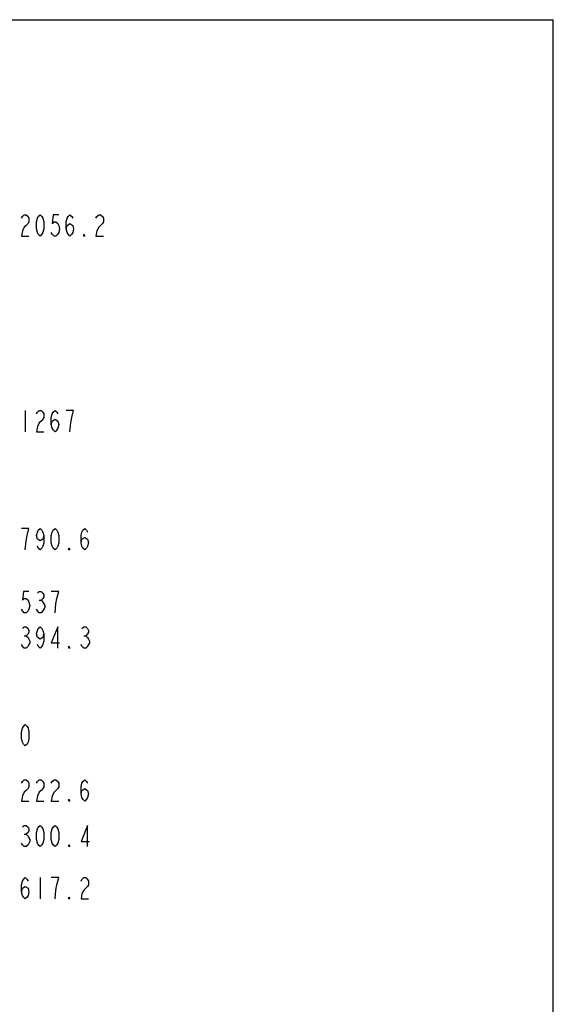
# Model space of a CAD drawing. Header units: millimetres. Extents: x 0 to 8493, y 0 to 6007.
# Tile 111 of 111: x 6340 to 8493, y 2036 to 6007. Entities that reach past the tile are written whole.
import ezdxf

# ---------------------------------------------------------------- set-up
doc = ezdxf.new("R2010")
doc.units = ezdxf.units.MM
doc.header["$LTSCALE"] = 467.107143
for name, color, linetype in [('304103000046_DXF_DIMENSION', 7, 'CONTINUOUS'), ('最大动作范围图_DXF_DIMENSION', 7, 'CONTINUOUS'), ('最大动作范围图_DXF_FORMAT', 7, 'CONTINUOUS')]:
    doc.layers.add(name, color=color, linetype=linetype)

msp = doc.modelspace()

# ---------------------------------------------------------------- linework, layer by layer
at = {"layer": '304103000046_DXF_DIMENSION', "color": 5, "linetype": 'Continuous'}
msp.add_line((6422.514, 2547.09), (6422.514, 2461.376), dxfattribs=at)
for points in [[(6347.514, 2489.948), (6351.264, 2504.233), (6362.514, 2511.376), (6373.764, 2504.233), (6377.514, 2489.948), (6373.764, 2475.662), (6370.014, 2468.519), (6362.514, 2461.376), (6355.014, 2468.519), (6351.264, 2475.662), (6347.514, 2489.948), (6347.514, 2518.519), (6351.264, 2532.805), (6355.014, 2539.948), (6362.514, 2547.09), (6370.014, 2539.948), (6373.764, 2532.805)], [(6482.514, 2461.376), (6486.264, 2497.09), (6490.014, 2518.519), (6493.764, 2532.805), (6497.514, 2547.09), (6467.514, 2547.09)], [(6587.514, 2532.805), (6591.264, 2539.948), (6598.764, 2547.09), (6606.264, 2547.09), (6613.764, 2539.948), (6617.514, 2532.805), (6617.514, 2518.519), (6613.764, 2511.376), (6606.264, 2504.233), (6598.764, 2497.09), (6591.264, 2482.805), (6587.514, 2461.376), (6617.514, 2461.376)], [(6542.514, 2461.376), (6538.764, 2461.376), (6538.764, 2468.519), (6542.514, 2461.376)]]:
    msp.add_lwpolyline(points, dxfattribs=at)
at = {"layer": '最大动作范围图_DXF_DIMENSION', "color": 5, "linetype": 'Continuous'}
for p, q in [((6362.514, 4431.267), (6362.514, 4345.553)), ((6418.764, 3665.553), (6426.264, 3665.553)), ((6358.764, 3522.838), (6366.264, 3522.838)), ((6598.764, 3522.838), (6606.264, 3522.838)), ((6358.764, 2721.985), (6366.264, 2721.985))]:
    msp.add_line(p, q, dxfattribs=at)
for points in [[(6347.514, 5206.158), (6351.264, 5213.301), (6358.764, 5220.444), (6366.264, 5220.444), (6373.764, 5213.301), (6377.514, 5206.158), (6377.514, 5191.872), (6373.764, 5184.73), (6366.264, 5177.587), (6358.764, 5170.444), (6351.264, 5156.158), (6347.514, 5134.73), (6377.514, 5134.73)], [(6422.514, 5134.73), (6415.014, 5141.873), (6411.264, 5149.016), (6407.514, 5163.301), (6407.514, 5191.872), (6411.264, 5206.158), (6415.014, 5213.301), (6422.514, 5220.444), (6430.014, 5213.301), (6433.764, 5206.158), (6437.514, 5191.872), (6437.514, 5163.301), (6433.764, 5149.016), (6430.014, 5141.873), (6422.514, 5134.73)], [(6497.514, 5220.444), (6475.014, 5220.444), (6471.264, 5184.73), (6478.764, 5191.872), (6486.264, 5191.872), (6493.764, 5184.73), (6497.514, 5177.587), (6501.264, 5163.301), (6497.514, 5149.016), (6493.764, 5141.873), (6486.264, 5134.73), (6478.764, 5134.73), (6471.264, 5141.873), (6467.514, 5149.016)], [(6527.514, 5163.301), (6531.264, 5177.587), (6542.514, 5184.73), (6553.764, 5177.587), (6557.514, 5163.301), (6553.764, 5149.016), (6550.014, 5141.873), (6542.514, 5134.73), (6535.014, 5141.873), (6531.264, 5149.016), (6527.514, 5163.301), (6527.514, 5191.872), (6531.264, 5206.158), (6535.014, 5213.301), (6542.514, 5220.444), (6550.014, 5213.301), (6553.764, 5206.158)], [(6647.514, 5206.158), (6651.264, 5213.301), (6658.764, 5220.444), (6666.264, 5220.444), (6673.764, 5213.301), (6677.514, 5206.158), (6677.514, 5191.872), (6673.764, 5184.73), (6666.264, 5177.587), (6658.764, 5170.444), (6651.264, 5156.158), (6647.514, 5134.73), (6677.514, 5134.73)], [(6602.514, 5134.73), (6598.764, 5134.73), (6598.764, 5141.873), (6602.514, 5134.73)], [(6407.514, 4416.982), (6411.264, 4424.125), (6418.764, 4431.267), (6426.264, 4431.267), (6433.764, 4424.125), (6437.514, 4416.982), (6437.514, 4402.696), (6433.764, 4395.553), (6426.264, 4388.41), (6418.764, 4381.267), (6411.264, 4366.981), (6407.514, 4345.553), (6437.514, 4345.553)], [(6467.514, 4374.124), (6471.264, 4388.41), (6482.514, 4395.553), (6493.764, 4388.41), (6497.514, 4374.124), (6493.764, 4359.839), (6490.014, 4352.696), (6482.514, 4345.553), (6475.014, 4352.696), (6471.264, 4359.839), (6467.514, 4374.124), (6467.514, 4402.696), (6471.264, 4416.982), (6475.014, 4424.125), (6482.514, 4431.267), (6490.014, 4424.125), (6493.764, 4416.982)], [(6550.014, 4402.696), (6557.514, 4431.267), (6527.514, 4431.267)], [(6542.514, 4345.553), (6546.264, 4381.267), (6550.014, 4402.696)], [(6370.014, 3926.318), (6377.514, 3954.89), (6347.514, 3954.89)], [(6437.514, 3926.318), (6433.764, 3912.032), (6422.514, 3904.89), (6411.264, 3912.032), (6407.514, 3926.318), (6411.264, 3940.604), (6415.014, 3947.747), (6422.514, 3954.89), (6430.014, 3947.747), (6433.764, 3940.604), (6437.514, 3926.318), (6437.514, 3897.747), (6433.764, 3883.461), (6430.014, 3876.318), (6422.514, 3869.175), (6415.014, 3876.318), (6411.264, 3883.461)], [(6482.514, 3869.175), (6475.014, 3876.318), (6471.264, 3883.461), (6467.514, 3897.747), (6467.514, 3926.318), (6471.264, 3940.604), (6475.014, 3947.747), (6482.514, 3954.89), (6490.014, 3947.747), (6493.764, 3940.604), (6497.514, 3926.318), (6497.514, 3897.747), (6493.764, 3883.461), (6490.014, 3876.318), (6482.514, 3869.175)], [(6587.514, 3897.747), (6591.264, 3912.032), (6602.514, 3919.175), (6613.764, 3912.032), (6617.514, 3897.747), (6613.764, 3883.461), (6610.014, 3876.318), (6602.514, 3869.175), (6595.014, 3876.318), (6591.264, 3883.461), (6587.514, 3897.747), (6587.514, 3926.318), (6591.264, 3940.604), (6595.014, 3947.747), (6602.514, 3954.89), (6610.014, 3947.747), (6613.764, 3940.604)], [(6362.514, 3869.175), (6366.264, 3904.89), (6370.014, 3926.318)], [(6542.514, 3869.175), (6538.764, 3869.175), (6538.764, 3876.318), (6542.514, 3869.175)], [(6377.514, 3701.267), (6355.014, 3701.267), (6351.264, 3665.553), (6358.764, 3672.696), (6366.264, 3672.696), (6373.764, 3665.553), (6377.514, 3658.41), (6381.264, 3644.124), (6377.514, 3629.839), (6373.764, 3622.696), (6366.264, 3615.553), (6358.764, 3615.553), (6351.264, 3622.696), (6347.514, 3629.839)], [(6411.264, 3694.124), (6418.764, 3701.267), (6426.264, 3701.267), (6433.764, 3694.124), (6437.514, 3686.982), (6437.514, 3679.839), (6433.764, 3672.696), (6426.264, 3665.553), (6433.764, 3658.41), (6437.514, 3651.267), (6441.264, 3644.124), (6441.264, 3636.982), (6437.514, 3629.839), (6433.764, 3622.696), (6426.264, 3615.553), (6418.764, 3615.553), (6411.264, 3622.696), (6407.514, 3629.839)], [(6490.014, 3672.696), (6497.514, 3701.267), (6467.514, 3701.267)], [(6482.514, 3615.553), (6486.264, 3651.267), (6490.014, 3672.696)], [(6351.264, 3551.41), (6358.764, 3558.552), (6366.264, 3558.552), (6373.764, 3551.41), (6377.514, 3544.267), (6377.514, 3537.124), (6373.764, 3529.981), (6366.264, 3522.838), (6373.764, 3515.696), (6377.514, 3508.552), (6381.264, 3501.41), (6381.264, 3494.267), (6377.514, 3487.124), (6373.764, 3479.981), (6366.264, 3472.838), (6358.764, 3472.838), (6351.264, 3479.981), (6347.514, 3487.124)], [(6437.514, 3529.981), (6433.764, 3515.696), (6422.514, 3508.552), (6411.264, 3515.696), (6407.514, 3529.981), (6411.264, 3544.267), (6415.014, 3551.41), (6422.514, 3558.552), (6430.014, 3551.41), (6433.764, 3544.267), (6437.514, 3529.981), (6437.514, 3501.41), (6433.764, 3487.124), (6430.014, 3479.981), (6422.514, 3472.838), (6415.014, 3479.981), (6411.264, 3487.124)], [(6493.764, 3472.838), (6493.764, 3558.552), (6467.514, 3494.267), (6501.264, 3494.267)], [(6591.264, 3551.41), (6598.764, 3558.552), (6606.264, 3558.552), (6613.764, 3551.41), (6617.514, 3544.267), (6617.514, 3537.124), (6613.764, 3529.981), (6606.264, 3522.838), (6613.764, 3515.696), (6617.514, 3508.552), (6621.264, 3501.41), (6621.264, 3494.267), (6617.514, 3487.124), (6613.764, 3479.981), (6606.264, 3472.838), (6598.764, 3472.838), (6591.264, 3479.981), (6587.514, 3487.124)], [(6542.514, 3472.838), (6538.764, 3472.838), (6538.764, 3479.981), (6542.514, 3472.838)], [(6362.514, 3078.553), (6355.014, 3085.696), (6351.264, 3092.839), (6347.514, 3107.124), (6347.514, 3135.696), (6351.264, 3149.981), (6355.014, 3157.125), (6362.514, 3164.267), (6370.014, 3157.125), (6373.764, 3149.981), (6377.514, 3135.696), (6377.514, 3107.124), (6373.764, 3092.839), (6370.014, 3085.696), (6362.514, 3078.553)], [(6347.514, 2927.393), (6351.264, 2934.536), (6358.764, 2941.679), (6366.264, 2941.679), (6373.764, 2934.536), (6377.514, 2927.393), (6377.514, 2913.108), (6373.764, 2905.964), (6366.264, 2898.822), (6358.764, 2891.679), (6351.264, 2877.393), (6347.514, 2855.964), (6377.514, 2855.964)], [(6407.514, 2927.393), (6411.264, 2934.536), (6418.764, 2941.679), (6426.264, 2941.679), (6433.764, 2934.536), (6437.514, 2927.393), (6437.514, 2913.108), (6433.764, 2905.964), (6426.264, 2898.822), (6418.764, 2891.679), (6411.264, 2877.393), (6407.514, 2855.964), (6437.514, 2855.964)], [(6467.514, 2927.393), (6471.264, 2934.536), (6478.764, 2941.679), (6486.264, 2941.679), (6493.764, 2934.536), (6497.514, 2927.393), (6497.514, 2913.108), (6493.764, 2905.964), (6486.264, 2898.822), (6478.764, 2891.679), (6471.264, 2877.393), (6467.514, 2855.964), (6497.514, 2855.964)], [(6587.514, 2884.536), (6591.264, 2898.822), (6602.514, 2905.964), (6613.764, 2898.822), (6617.514, 2884.536), (6613.764, 2870.25), (6610.014, 2863.108), (6602.514, 2855.964), (6595.014, 2863.108), (6591.264, 2870.25), (6587.514, 2884.536), (6587.514, 2913.108), (6591.264, 2927.393), (6595.014, 2934.536), (6602.514, 2941.679), (6610.014, 2934.536), (6613.764, 2927.393)], [(6542.514, 2855.964), (6538.764, 2855.964), (6538.764, 2863.108), (6542.514, 2855.964)], [(6351.264, 2750.556), (6358.764, 2757.699), (6366.264, 2757.699), (6373.764, 2750.556), (6377.514, 2743.413), (6377.514, 2736.27), (6373.764, 2729.127), (6366.264, 2721.985), (6373.764, 2714.841), (6377.514, 2707.699), (6381.264, 2700.556), (6381.264, 2693.413), (6373.764, 2679.127)], [(6422.514, 2671.985), (6415.014, 2679.127), (6411.264, 2686.27), (6407.514, 2700.556), (6407.514, 2729.127), (6411.264, 2743.413), (6415.014, 2750.556), (6422.514, 2757.699), (6430.014, 2750.556), (6433.764, 2743.413), (6437.514, 2729.127), (6437.514, 2700.556), (6433.764, 2686.27), (6430.014, 2679.127), (6422.514, 2671.985)], [(6482.514, 2671.985), (6475.014, 2679.127), (6471.264, 2686.27), (6467.514, 2700.556), (6467.514, 2729.127), (6471.264, 2743.413), (6475.014, 2750.556), (6482.514, 2757.699), (6490.014, 2750.556), (6493.764, 2743.413), (6497.514, 2729.127), (6497.514, 2700.556), (6493.764, 2686.27), (6490.014, 2679.127), (6482.514, 2671.985)], [(6613.764, 2671.985), (6613.764, 2757.699), (6587.514, 2693.413), (6621.264, 2693.413)], [(6373.764, 2679.127), (6366.264, 2671.985), (6358.764, 2671.985), (6351.264, 2679.127), (6347.514, 2686.27)], [(6542.514, 2671.985), (6538.764, 2671.985), (6538.764, 2679.127), (6542.514, 2671.985)]]:
    msp.add_lwpolyline(points, dxfattribs=at)
at = {"layer": '最大动作范围图_DXF_FORMAT', "color": 7, "linetype": 'Continuous'}
for p in [(0, 6007.143), (8492.857, 0)]:
    msp.add_line(p, (8492.857, 6007.143), dxfattribs=at)

doc.saveas('drawing.dxf')
